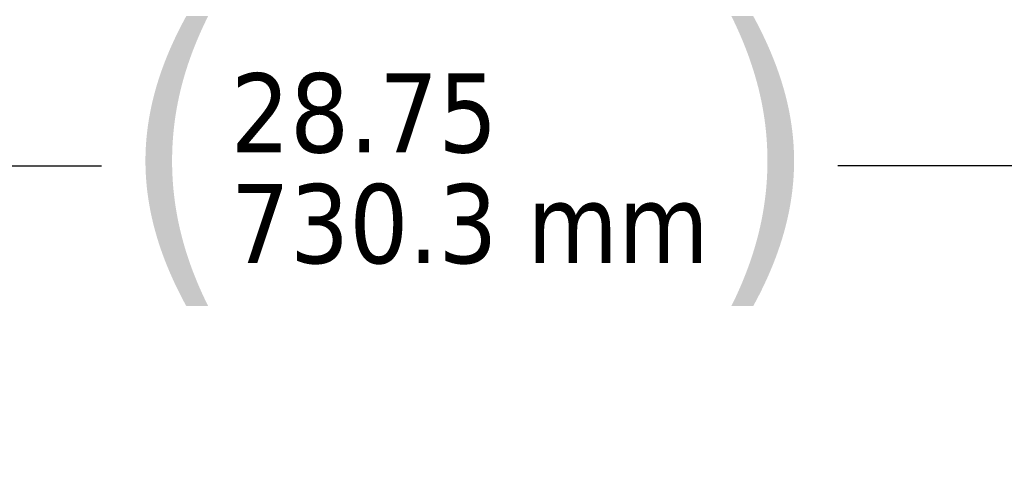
# Model space of a CAD drawing. Header units: inches. Extents: x 1 to 237, y 4 to 150.
# Tile 85 of 148: x 112.18 to 122.64, y 134.44 to 139.17. Entities that reach past the tile are written whole.
import ezdxf

# ---------------------------------------------------------------- set-up
doc = ezdxf.new("R2010")
doc.units = ezdxf.units.IN
doc.header["$LTSCALE"] = 7
doc.header["$MEASUREMENT"] = 0
doc.layers.add('Dimension (ANSI)', color=7, linetype='Continuous', lineweight=25)
doc.styles.add('Dimension Text', font='tahoma.ttf')
doc.dimstyles.new('Dual Dimension', dxfattribs={"dimscale": 7, "dimtxt": 0.12, "dimasz": 0.098425, "dimexe": 0.125, "dimexo": 0.0625, "dimgap": 0.031496, "dimtad": 0, "dimtih": 1, "dimtoh": 1, "dimrnd": 1e-08, "dimzin": 4, "dimdsep": 46, "dimtxsty": 'Dimension Text', "dimcen": 0.09, "dimdle": 0.393701, "dimclrd": 256, "dimclre": 256, "dimclrt": 256, "dimadec": 0, "dimazin": 1, "dimtfac": 1, "dimtofl": 0, "dimtmove": 0, "dimatfit": 3, "dimfxl": 1, "dimtolj": 1, "dimtzin": 4, "dimlwd": -1, "dimlwe": -1, "dimarcsym": 0})

# ---------------------------------------------------------------- blocks, each defined once
blk = doc.blocks.new('*D10')
at = {"layer": 'Defpoints', "color": 0, "transparency": 16777216}
for p in [(131.338, 137.621), (131.338, 124.993), (102.587, 109.432)]:
    blk.add_point(p, dxfattribs=at)
at = {"layer": 'Dimension (ANSI)', "transparency": 16777216}
for p, q in [((102.587, 109.87), (102.587, 138.496)), ((131.338, 125.431), (131.338, 138.496)), ((103.276, 137.621), (113.051, 137.621)), ((130.649, 137.621), (120.874, 137.621))]:
    blk.add_line(p, q, dxfattribs=at)
for points in [[(103.276, 137.736), (103.276, 137.506), (102.587, 137.621)], [(130.649, 137.736), (130.649, 137.506), (131.338, 137.621)]]:
    blk.add_solid(points, dxfattribs=at)
at = {"layer": 'Dimension (ANSI)', "transparency": 16777216, "insert": (116.963, 137.621), "char_height": 0.84, "attachment_point": 5, "style": 'Dimension Text'}
blk.add_mtext('\\A1;{\\H3.0x;(}\\S28.75^ 730.3 mm;{\\H3.0x;)}', dxfattribs=at)

msp = doc.modelspace()

# ---------------------------------------------------------------- dimensions: what is measured, and where the dimension line sits
at = {"layer": 'Dimension (ANSI)'}
dim = msp.add_linear_dim(base=(131.3383, 137.621), p1=(102.5867, 109.4322), p2=(131.3383, 124.9932), angle=180, text='{\\H3.0x;(}\\S<>^ 730.3 mm;{\\H3.0x;)}', dimstyle='Dual Dimension', override={"dimgap": 0.031496, "dimtih": 0, "dimtoh": 0, "dimdec": 2, "dimpost": '\\X', "dimtol": 0, "dimlim": 0, "dimtp": 0, "dimtm": 0, "dimtdec": 2, "dimatfit": 1}, dxfattribs=at)
dim.commit()
dim.dimension.update_dxf_attribs({"geometry": '*D10', "text_midpoint": (116.9625, 137.621), "dimtype": 160})

doc.saveas('drawing.dxf')
